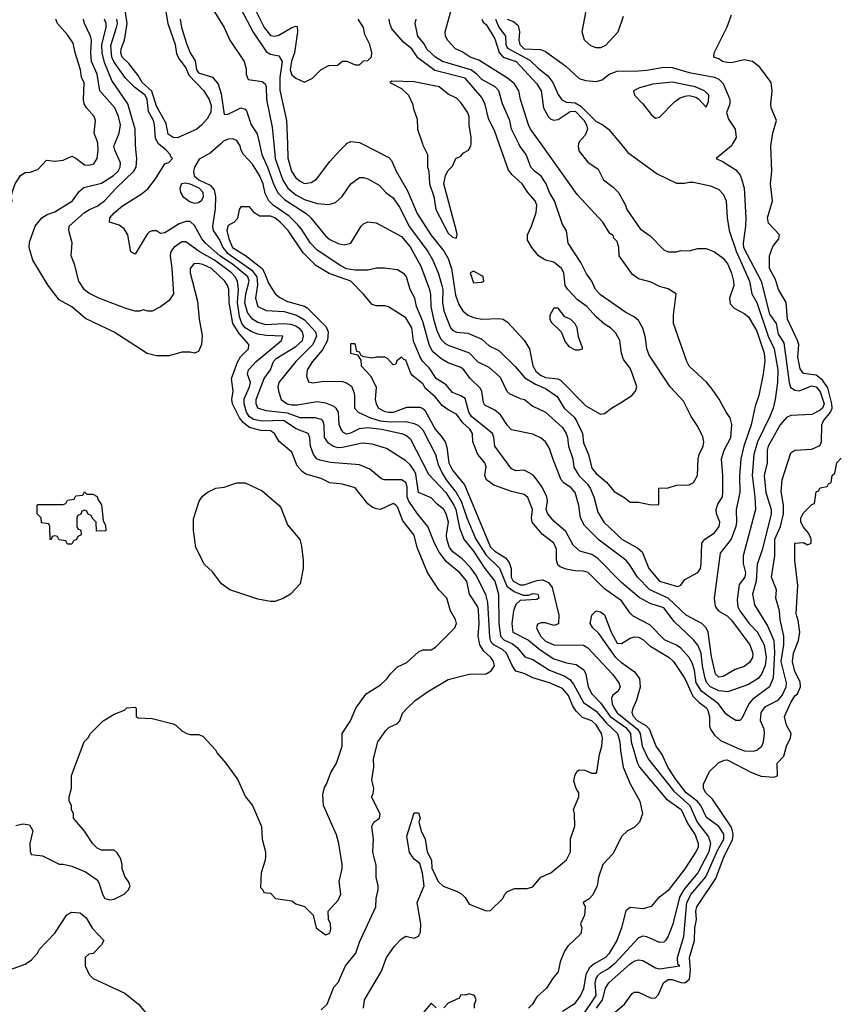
# Model space of a CAD drawing. Header units: inches. Extents: x 1793389 to 1900389, y 320802 to 470796.
# Tile 110 of 256: x 1870184 to 1874055, y 355929 to 360587. Entities that reach past the tile are written whole.
import ezdxf

# ---------------------------------------------------------------- set-up
doc = ezdxf.new("R2010")
doc.units = ezdxf.units.IN
doc.header["$MEASUREMENT"] = 0
doc.layers.add('B8375', color=7, linetype='Continuous')
doc.layers.add('B8376', color=7, linetype='Continuous')

msp = doc.modelspace()

# ---------------------------------------------------------------- linework, layer by layer
at = {"layer": 'B8375', "color": 2}
for points, elevation in [([(1870000, 359609.1), (1870002, 359610), (1870030, 359636), (1870089.3, 359670.7), (1870142, 359710), (1870148, 359730), (1870144, 359750), (1870150, 359774), (1870162, 359810), (1870188, 359850), (1870210, 359864.7), (1870233.6, 359866.4), (1870270, 359878), (1870310, 359922), (1870350, 359918), (1870390, 359922), (1870430, 359942), (1870450, 359932), (1870490, 359901), (1870510, 359898.8), (1870534, 359906), (1870549.5, 359930.5), (1870555.6, 359970), (1870552.9, 360000)], 198), ([(1870165.2, 356774.8), (1870198, 356782), (1870230, 356778), (1870246, 356750), (1870232, 356690), (1870232.7, 356652.7), (1870238, 356638), (1870291.6, 356631.6), (1870370, 356592), (1870390, 356592), (1870430, 356582), (1870495.3, 356555.3), (1870550, 356518), (1870559.8, 356499.8), (1870574.8, 356450), (1870586.8, 356430), (1870610, 356422.8), (1870630, 356426.8), (1870678, 356450), (1870698, 356470), (1870706, 356490), (1870698, 356510), (1870682, 356530), (1870669.1, 356569.1), (1870669, 356590), (1870660.2, 356620.2), (1870644.7, 356644.7), (1870630, 356658), (1870570, 356658), (1870550, 356668), (1870530, 356688), (1870490, 356748), (1870438, 356810), (1870438, 356830), (1870428, 356850), (1870428, 356870), (1870418, 356890), (1870418, 356910), (1870428.4, 356951.6), (1870428.9, 357011.1), (1870488, 357170), (1870508, 357190), (1870518, 357210), (1870578, 357270), (1870630, 357302), (1870679, 357321), (1870690, 357331.3), (1870730, 357334), (1870734, 357330), (1870734, 357290), (1870743.6, 357283.6), (1870810, 357280.7), (1870910, 357256), (1870922, 357250), (1870950, 357222), (1870974, 357210), (1870990, 357204.7), (1871030, 357204.7), (1871050, 357198), (1871110, 357132), (1871116.9, 357116.9), (1871158, 357070), (1871216, 356990), (1871251, 356910), (1871284.7, 356870), (1871326.8, 356770), (1871331, 356710), (1871346, 356650), (1871346, 356630), (1871344.7, 356610), (1871326, 356550), (1871322, 356482), (1871334, 356470), (1871338, 356458), (1871370, 356454), (1871394, 356430), (1871470, 356418), (1871490, 356404.7), (1871530.9, 356390.9), (1871571, 356351), (1871586, 356290), (1871630, 356258), (1871650, 356264.7), (1871655.5, 356284.5), (1871653.2, 356310), (1871644, 356330), (1871642, 356370), (1871690, 356422), (1871702, 356450), (1871694, 356510), (1871709, 356570), (1871709, 356590), (1871692.7, 356690), (1871681.2, 356730), (1871621.2, 356870), (1871618, 356922), (1871625.6, 356954.4), (1871635.3, 356970), (1871654.6, 357025.4), (1871682, 357070), (1871708.7, 357150), (1871709.3, 357210.7), (1871748.7, 357270), (1871774, 357330), (1871822, 357398), (1871890, 357441), (1871922, 357470), (1871935.3, 357490), (1871970, 357524.7), (1872014.2, 357545.8), (1872070, 357596), (1872090, 357606), (1872130, 357606), (1872150, 357618), (1872242, 357710), (1872249, 357730), (1872245.2, 357750), (1872221.2, 357790), (1872204, 357850), (1872165.2, 357890), (1872111.7, 357971.7), (1872062.7, 358090), (1872050, 358148.7), (1871995.6, 358215.6), (1871970, 358282), (1871962, 358290), (1871950, 358299), (1871890.6, 358269.4), (1871870, 358272.7), (1871850, 358281.2), (1871830, 358297.2), (1871770, 358372.7), (1871710, 358389.3), (1871650, 358396), (1871610, 358416), (1871537.4, 358437.4), (1871519.3, 358450), (1871496.6, 358476.6), (1871470, 358541.2), (1871411.4, 358591.4), (1871389.3, 358630), (1871370, 358641.6), (1871323.8, 358643.8), (1871270, 358657.4), (1871240.7, 358680.7), (1871223.8, 358703.8), (1871189.6, 358770), (1871187.3, 358790), (1871194, 358830), (1871185.1, 358890), (1871213.3, 358966.7), (1871228.6, 358991.4), (1871265.1, 359030), (1871267.3, 359050), (1871221.8, 359101.8), (1871191.8, 359150), (1871174.5, 359250), (1871172.4, 359310), (1871166, 359330), (1871153.3, 359350), (1871091.5, 359410), (1871050, 359429.6), (1871025.5, 359434.5), (1871007.4, 359432.6), (1870990.5, 359410), (1870990.4, 359390), (1871025.2, 359254.8), (1871033, 359170), (1871046.4, 359093.6), (1871042.8, 359050), (1871030, 359018), (1871010, 359009), (1870990, 359014), (1870950, 359014), (1870890, 358997.2), (1870830, 358997.2), (1870787.2, 359007.2), (1870630, 359109.3), (1870494.2, 359174.2), (1870430, 359228.7), (1870370, 359262), (1870319, 359330), (1870245.2, 359450), (1870229.2, 359510), (1870230, 359534), (1870257.2, 359610), (1870289, 359650), (1870314, 359666), (1870350, 359678), (1870433.2, 359730), (1870464.9, 359775.1), (1870486.6, 359793.4), (1870570, 359814.3), (1870627.8, 359850), (1870649.7, 359870), (1870659.7, 359890), (1870660.5, 359910), (1870634, 359970), (1870629.6, 359990), (1870633.7, 360000)], 194), ([(1871610, 355902), (1871638, 355930), (1871668.7, 356010), (1871690, 356032), (1871725.2, 356110), (1871772.7, 356170), (1871790, 356222), (1871868.7, 356390), (1871869, 356430), (1871879, 356470), (1871879, 356490), (1871869.2, 356530), (1871870, 356586), (1871853.2, 356650), (1871857.2, 356710), (1871848.7, 356770), (1871858, 356790), (1871886, 356810), (1871888, 356830), (1871848, 356910), (1871855.3, 356924.7), (1871859, 356950), (1871849.3, 356990), (1871859.3, 357050), (1871857.2, 357090), (1871877.2, 357170), (1871915.5, 357224.5), (1871930, 357238), (1871970, 357258), (1871982, 357270), (1871994.6, 357305.4), (1872013.6, 357326.4), (1872053.6, 357366.4), (1872112.9, 357407.1), (1872210, 357466), (1872310, 357491), (1872390, 357492), (1872412.9, 357507.1), (1872428.7, 357530), (1872424, 357550), (1872412.3, 357570), (1872379.2, 357599.2), (1872360.4, 357630), (1872352.4, 357670), (1872356.8, 357730), (1872353.5, 357793.5), (1872349.7, 357810), (1872311.2, 357870), (1872297.6, 357930), (1872264.5, 357970), (1872201.8, 358021.8), (1872168, 358067.9), (1872145.1, 358110), (1872114.5, 358190), (1872065.1, 358250), (1872024, 358310), (1872016.4, 358330), (1872016.4, 358376.4), (1872010, 358398), (1871990, 358409.6), (1871908, 358410), (1871895.1, 358415.1), (1871840.2, 358460.2), (1871790, 358480.9), (1871652.9, 358492.9), (1871603, 358503), (1871589.2, 358510), (1871572.7, 358530), (1871559.5, 358570), (1871556.2, 358610), (1871548.7, 358630), (1871491.1, 358651.1), (1871431.4, 358691.4), (1871330, 358687.7), (1871290, 358696.4), (1871268.6, 358710), (1871256.4, 358730), (1871244.8, 358770), (1871245.9, 358794.1), (1871271.2, 358850), (1871274.7, 358870), (1871260.7, 358910), (1871265.1, 358930), (1871302, 358970), (1871421.2, 359070), (1871428, 359090), (1871350, 359092.4), (1871310, 359099.1), (1871280.9, 359110), (1871249.8, 359130), (1871233.7, 359150), (1871223.1, 359183.1), (1871214, 359250), (1871217.8, 359310), (1871214, 359350), (1871203.5, 359370), (1871184.7, 359390), (1871105.1, 359450), (1871032, 359490), (1870970, 359537), (1870950, 359536.2), (1870913, 359510), (1870898, 359490), (1870895.5, 359470), (1870904, 359410), (1870910.9, 359290.9), (1870890, 359258), (1870850, 359228.7), (1870810, 359208.7), (1870790, 359208.7), (1870770, 359215.3), (1870751, 359209), (1870730, 359209), (1870690, 359219), (1870558, 359270), (1870510, 359294), (1870490, 359309.3), (1870464.2, 359350), (1870443.6, 359430), (1870427.3, 359470), (1870431.4, 359531.4), (1870416, 359590), (1870417.2, 359610), (1870490, 359674.9), (1870513.2, 359690), (1870550, 359704.4), (1870585.1, 359730), (1870639.3, 359790), (1870723.7, 359870), (1870735.1, 359890), (1870738, 359930), (1870732.5, 359972.5), (1870731.7, 360000)], 190), ([(1871809, 355910), (1871814, 355950), (1871894.8, 356085.2), (1871919, 356150), (1871956.5, 356203.5), (1871990, 356238), (1872010, 356251.3), (1872050, 356241), (1872070, 356251.3), (1872079.3, 356270), (1872081.2, 356310), (1872063.7, 356410), (1872097.2, 356490), (1872089.2, 356549.2), (1872075.3, 356595.3), (1872050, 356615.3), (1872027.6, 356647.6), (1872015.3, 356724.7), (1872050, 356834), (1872070, 356834), (1872078, 356810), (1872072, 356790), (1872082, 356750), (1872101, 356710), (1872111.3, 356650), (1872132, 356610), (1872132.7, 356572.7), (1872162, 356510), (1872187.1, 356487.1), (1872250, 356464.7), (1872274, 356450), (1872290, 356434), (1872310, 356402), (1872390, 356371.3), (1872410, 356372), (1872468, 356430), (1872478, 356450), (1872490, 356462), (1872523.1, 356476.9), (1872583.1, 356476.9), (1872610, 356484.7), (1872648, 356530), (1872695.3, 356550), (1872770, 356612), (1872788.7, 356650), (1872789.1, 356710.9), (1872808.4, 356771.6), (1872808, 356830), (1872802, 356850), (1872828.7, 356910), (1872828, 356930), (1872815.3, 356950), (1872804.7, 356984.7), (1872808.7, 357010), (1872818, 357030), (1872830, 357038), (1872856.9, 357036.9), (1872890, 357022), (1872910, 357022), (1872913.6, 357026.4), (1872925.2, 357110), (1872937, 357150), (1872939.5, 357190), (1872935.6, 357210), (1872910, 357251.6), (1872890, 357269.6), (1872846, 357286), (1872814.9, 357314.9), (1872799.2, 357339.2), (1872778.9, 357390), (1872750, 357423.6), (1872690, 357449.4), (1872610, 357474), (1872570, 357494.5), (1872530, 357505.2), (1872512.3, 357532.3), (1872486, 357590), (1872466.9, 357606.9), (1872427.3, 357627.3), (1872417.2, 357637.2), (1872409.7, 357650), (1872407.3, 357667.2), (1872396.9, 357830), (1872388.2, 357868.2), (1872340.9, 357960.9), (1872316, 357996), (1872277, 358037), (1872232, 358070), (1872216.9, 358090), (1872203.6, 358130), (1872202.4, 358150), (1872211.1, 358210), (1872200.7, 358250), (1872190, 358269.2), (1872156.3, 358296.3), (1872130, 358325.2), (1872069.7, 358349.7), (1872056.6, 358436.6), (1872050, 358455.1), (1872030, 358481.6), (1872010, 358499.6), (1871919.1, 358559.1), (1871850, 358579.5), (1871804.1, 358584.1), (1871710, 358562.6), (1871690, 358561.3), (1871667.2, 358567.2), (1871643.9, 358583.9), (1871624.7, 358610), (1871624.2, 358670), (1871617, 358690), (1871610, 358696.2), (1871583, 358703), (1871510, 358703.5), (1871450, 358725.5), (1871350, 358736.3), (1871309.6, 358750), (1871301.6, 358770), (1871302.4, 358790), (1871340.5, 358890), (1871369.6, 358930), (1871384.7, 358970), (1871396.3, 358983.7), (1871490, 359040.3), (1871521.3, 359070), (1871526.6, 359090), (1871520.5, 359110), (1871510, 359122.4), (1871490, 359137.2), (1871465.7, 359145.7), (1871430, 359148.6), (1871350, 359144), (1871310, 359154.3), (1871284.2, 359170), (1871261.5, 359201.5), (1871248.2, 359248.2), (1871252.9, 359290), (1871268.4, 359350), (1871263.1, 359370), (1871190, 359430.8), (1871129.9, 359469.9), (1871062, 359530), (1871044.4, 359550), (1871010, 359613.2), (1870990, 359632.7), (1870970, 359632.3), (1870938, 359622), (1870870, 359579), (1870850, 359575.3), (1870830, 359588.7), (1870810, 359588.7), (1870796.9, 359583.1), (1870786.8, 359573.2), (1870730, 359478), (1870709.3, 359489.3), (1870695.1, 359570), (1870678, 359598), (1870654.5, 359614.5), (1870609.2, 359630), (1870609.3, 359650), (1870630, 359674), (1870670, 359706.8), (1870758.7, 359761.3), (1870790, 359786.8), (1870825.8, 359834.2), (1870870, 359904.7), (1870888.4, 359911.6), (1870906, 359930), (1870898, 359938), (1870895.3, 359950), (1870877.2, 359970), (1870840.8, 360000)], 186), ([(1871134.4, 360000), (1871083.9, 359956.1), (1871032.7, 359927.3), (1871009.7, 359890), (1871005.4, 359870), (1871009.1, 359849.1), (1871031.6, 359830), (1871084, 359804), (1871103.1, 359783.1), (1871109.7, 359750), (1871108.3, 359691.7), (1871095.1, 359610), (1871099.3, 359590), (1871130, 359542.7), (1871144.4, 359510), (1871165, 359485), (1871282, 359402), (1871306, 359370), (1871307.9, 359332.1), (1871299.7, 359270), (1871309.6, 359230), (1871350, 359211.6), (1871433.7, 359206.3), (1871492.7, 359190), (1871530, 359168), (1871583, 359110), (1871586.6, 359090), (1871569.7, 359050), (1871489.5, 358970), (1871409.6, 358870), (1871405.1, 358850), (1871407, 358830), (1871420.7, 358790), (1871449.2, 358770), (1871470, 358765.1), (1871495.3, 358764.7), (1871590, 358781.6), (1871630, 358774.5), (1871670, 358758), (1871679.3, 358750), (1871689.5, 358730), (1871693.4, 358673.4), (1871702, 358650), (1871710, 358637.2), (1871728.1, 358628.1), (1871750, 358631.8), (1871790, 358652.8), (1871830, 358657.2), (1871895.3, 358650), (1871989.6, 358629.6), (1872010, 358620.9), (1872030, 358605.2), (1872117.3, 358437.2), (1872198.3, 358350), (1872237.6, 358290), (1872245.6, 358270), (1872263, 358183), (1872283.6, 358130), (1872330, 358073.3), (1872383.5, 357990), (1872431.1, 357930), (1872448.4, 357870), (1872449.8, 357730), (1872457.7, 357670), (1872472.5, 357652.5), (1872513.5, 357633.5), (1872536.8, 357616.8), (1872573.1, 357573.1), (1872610, 357560.5), (1872689.8, 357509.8), (1872761.8, 357481.8), (1872785.8, 357465.8), (1872803.5, 357443.5), (1872850, 357356.2), (1872910, 357315.8), (1872958.8, 357258.8), (1873011.3, 357210), (1873022.4, 357170), (1873024.5, 357130), (1873038.4, 357050), (1873071.5, 356971.5), (1873116, 356890), (1873128.7, 356830), (1873115.3, 356790), (1873090, 356764.7), (1873058, 356750), (1873030, 356722), (1872990, 356642), (1872942, 356590), (1872921.2, 356530), (1872914, 356490), (1872893.6, 356446.4), (1872874.6, 356425.4), (1872848, 356410), (1872858, 356390), (1872854, 356350), (1872835.3, 356310), (1872842, 356290), (1872838, 356262), (1872776.4, 356203.6), (1872760.2, 356179.8), (1872739, 356130), (1872730, 356082), (1872706.3, 356053.7), (1872675.5, 356004.5), (1872630, 355964.7), (1872609, 355930), (1872590, 355911)], 182), ([(1873026.3, 360000), (1873059.6, 359959.6), (1873198.4, 359858.4), (1873290, 359814), (1873330, 359813.2), (1873350, 359819.3), (1873370, 359819.3), (1873450, 359801.2), (1873490, 359784), (1873510, 359762), (1873525.2, 359730), (1873529.3, 359650), (1873539.5, 359590), (1873571.5, 359491.5), (1873635.4, 359350), (1873646, 359290), (1873670, 359249.3), (1873724.1, 359090), (1873752, 359030), (1873769.7, 358930), (1873766.9, 358870), (1873756.3, 358790), (1873746.3, 358750), (1873731.3, 358710), (1873672.4, 358590), (1873655.4, 358530), (1873648.4, 358430), (1873660.5, 358330), (1873662.7, 358270), (1873605.2, 358050), (1873605.2, 358014.8), (1873615.6, 357970), (1873613.6, 357950), (1873585.8, 357914.2), (1873576.9, 357843.1), (1873580.5, 357810), (1873589.7, 357790), (1873633.6, 357730), (1873670.8, 357690.8), (1873704, 357630), (1873713.1, 357570), (1873708.5, 357531.5), (1873691.5, 357490), (1873676.2, 357470), (1873630, 357442.4), (1873532.9, 357407.1), (1873490, 357411.5), (1873450, 357430.3), (1873432.9, 357450), (1873424.7, 357470), (1873412.3, 357530), (1873407, 357590), (1873390, 357627.7), (1873370, 357653.4), (1873279.3, 357739.3), (1873230, 357804.9), (1873165.3, 357825.3), (1873113.4, 357853.4), (1873030, 357924), (1872918.3, 358038.3), (1872890, 358056.4), (1872833, 358073), (1872800.5, 358100.5), (1872766.2, 358166.2), (1872710, 358214.8), (1872681.6, 358250), (1872673, 358270), (1872679.1, 358310), (1872676.3, 358330), (1872655.1, 358375.1), (1872621.7, 358421.7), (1872610, 358434), (1872570, 358456), (1872530, 358452), (1872510, 358462), (1872430.6, 358570), (1872426.4, 358610), (1872419.1, 358630), (1872320.3, 358710), (1872307.9, 358730), (1872290, 358794.8), (1872270, 358807.7), (1872230, 358822.8), (1872199.9, 358859.9), (1872153, 358890), (1872119.7, 358939.7), (1872090, 358970.6), (1872077.6, 358990), (1872045.9, 359065.9), (1872038, 359130), (1872010, 359177.1), (1871928.6, 359228.6), (1871910, 359234), (1871870, 359233.4), (1871850, 359239.5), (1871810, 359288.5), (1871750.2, 359350.2), (1871646.5, 359386.5), (1871584.5, 359424.5), (1871524.9, 359485), (1871453.7, 359590), (1871415.8, 359630), (1871390, 359650.3), (1871370, 359657), (1871318, 359658), (1871293.7, 359673.7), (1871270, 359702), (1871230, 359702), (1871222, 359690), (1871213.6, 359646.4), (1871198, 359630), (1871170, 359614), (1871163.5, 359590), (1871172.8, 359550), (1871189.8, 359510), (1871252.1, 359472.1), (1871329.7, 359410), (1871341.7, 359390), (1871360.1, 359340.1), (1871392, 359290), (1871413.4, 359273.4), (1871450, 359254.7), (1871530, 359231.2), (1871543.3, 359223.3), (1871633.6, 359133.6), (1871643.1, 359110), (1871638.9, 359070), (1871615.5, 359024.5), (1871568, 358970), (1871543, 358930), (1871540.5, 358900.5), (1871550, 358874), (1871570, 358869.5), (1871623.1, 358876.9), (1871710, 358875.6), (1871730, 358869.5), (1871752.9, 358852.9), (1871762.9, 358830), (1871767.3, 358810), (1871767, 358750), (1871784, 358730), (1871842.9, 358702.9), (1871889.1, 358689.1), (1871935.6, 358684.4), (1872010, 358685.7), (1872050, 358677.4), (1872070, 358667.6), (1872090, 358647), (1872149.7, 358530), (1872162.8, 358482.8), (1872181.7, 358441.7), (1872199.8, 358410), (1872247.6, 358350), (1872270.9, 358310), (1872297.7, 358230), (1872341.5, 358130), (1872390, 358054.3), (1872452.4, 357992.4), (1872487.6, 357907.6), (1872521.4, 357881.4), (1872565.2, 357865.2), (1872590, 357864), (1872611.6, 357871.6), (1872634, 357870), (1872639, 357850), (1872630, 357844), (1872550, 357838.8), (1872530, 357821), (1872518.4, 357790), (1872511.8, 357730), (1872516, 357690), (1872590, 357651.8), (1872645.5, 357605.5), (1872710, 357563), (1872770, 357543.6), (1872815.9, 357535.9), (1872851.3, 357511.3), (1872860.9, 357490), (1872871.6, 357430), (1872890, 357397), (1872930, 357354.7), (1872975.6, 357290), (1873050, 357237.6), (1873072.4, 357210), (1873075.3, 357170), (1873104.7, 357070), (1873115.1, 357050), (1873241.3, 356901.3), (1873311.2, 356850), (1873343.1, 356783.1), (1873377.4, 356730), (1873393, 356690), (1873391.6, 356670), (1873382, 356650), (1873329.2, 356570), (1873250, 356466.8), (1873202, 356430), (1873170, 356392), (1873130, 356381), (1873070, 356386), (1873050, 356371.3), (1873029.5, 356290), (1873007.3, 356230), (1872970, 356167.7), (1872954.5, 356150), (1872900.6, 356119.4), (1872878.5, 356101.5), (1872860.5, 356070), (1872850, 356002), (1872836, 355970), (1872805.2, 355930), (1872750, 355894.8)], 178), ([(1872827.1, 360000), (1872824.5, 359990), (1872827.6, 359967.6), (1872870, 359914), (1872919.5, 359879.5), (1872944, 359830), (1872990, 359795.3), (1873015.3, 359770), (1873049.2, 359709.2), (1873055.3, 359690), (1873118, 359598), (1873164.7, 359564.7), (1873230, 359498), (1873250, 359488.7), (1873290, 359488.7), (1873310, 359495.3), (1873350, 359494), (1873390, 359504), (1873430, 359505.2), (1873470, 359489.2), (1873510, 359459.3), (1873531.8, 359430), (1873550, 359388.7), (1873559.5, 359350), (1873560.9, 359330), (1873541.2, 359270), (1873543.2, 359243.2), (1873562.7, 359222.7), (1873610, 359197.2), (1873630, 359181.2), (1873670, 359114), (1873705.1, 359010), (1873707.2, 358972.8), (1873699.5, 358910), (1873679.3, 358810), (1873661.6, 358758.4), (1873642.4, 358670), (1873608.2, 358570), (1873594.7, 358510), (1873587.7, 358427.7), (1873589.6, 358350), (1873571.6, 358270), (1873573.3, 358210), (1873569.7, 358190), (1873547.6, 358130), (1873496.9, 358063.1), (1873467.3, 357850), (1873472.3, 357812.3), (1873480.1, 357800.1), (1873490, 357789), (1873530, 357766), (1873550, 357746), (1873637, 357630), (1873651.5, 357588.5), (1873649.4, 357570), (1873634.5, 357545.5), (1873610, 357527.7), (1873567, 357513), (1873510, 357479.1), (1873490, 357477.3), (1873474.8, 357490), (1873454.9, 357574.9), (1873439.1, 357690), (1873430.5, 357710.5), (1873410.4, 357730.4), (1873336.3, 357770), (1873250.2, 357850.2), (1873164.4, 357890), (1873104.9, 357950), (1873068.2, 358010), (1873050.5, 358030), (1872924.9, 358124.9), (1872854.6, 358194.6), (1872835.5, 358230), (1872828.1, 358288.1), (1872810.5, 358350), (1872792.4, 358372.4), (1872756.7, 358396.7), (1872744.9, 358410), (1872705.8, 358505.8), (1872690, 358558), (1872670.8, 358590), (1872650, 358606.8), (1872610, 358626.8), (1872510, 358646.8), (1872490, 358666.8), (1872457.7, 358717.7), (1872430, 358740.5), (1872383.9, 358763.9), (1872376.4, 358776.4), (1872368.7, 358828.7), (1872362.3, 358842.3), (1872314, 358890), (1872284.9, 358930), (1872270, 358941.6), (1872210, 358964.4), (1872180.8, 358980.8), (1872136.7, 359016.7), (1872120.3, 359050), (1872090, 359158.8), (1872059.5, 359230), (1872052.7, 359270), (1872030.6, 359310), (1872013.4, 359370), (1872003.4, 359383.4), (1871970, 359404), (1871908.9, 359411.1), (1871871.1, 359411.1), (1871830, 359402.8), (1871770, 359402.4), (1871730, 359408.9), (1871702.2, 359422.2), (1871590, 359497.6), (1871559.5, 359530), (1871516.9, 359596.9), (1871498.2, 359618.2), (1871458, 359658), (1871383, 359710), (1871362.4, 359730), (1871344.5, 359764.5), (1871335.2, 359810), (1871318, 359850), (1871284.2, 359904.2), (1871241.6, 359950), (1871230.4, 359970), (1871226.4, 359990), (1871220.2, 360000)], 182), ([(1871317.4, 360000), (1871328.8, 359950), (1871356.1, 359890), (1871386, 359806), (1871406.7, 359766.7), (1871436.4, 359736.4), (1871539.3, 359670), (1871560.4, 359650), (1871630, 359564), (1871650, 359547.7), (1871690, 359527.7), (1871718, 359522), (1871749.3, 359530.7), (1871798, 359610), (1871810, 359622), (1871830, 359631), (1871870, 359626), (1871990, 359562), (1872030, 359513.4), (1872081.2, 359421.2), (1872121.3, 359310), (1872127.1, 359287.1), (1872128.7, 359230), (1872140.9, 359170), (1872156.3, 359116.3), (1872176, 359076), (1872195.6, 359055.6), (1872210, 359048), (1872310, 359010.5), (1872350, 358968.2), (1872402.8, 358942.8), (1872455.6, 358895.6), (1872486.8, 358830), (1872498.5, 358818.5), (1872550, 358794.8), (1872571.3, 358790), (1872610, 358758.8), (1872670, 358730.6), (1872750, 358657.3), (1872768, 358630), (1872774.9, 358610), (1872778.4, 358570), (1872799.5, 358510), (1872804.4, 358470), (1872828, 358430), (1872869.1, 358389.1), (1872882, 358370), (1872898.7, 358330), (1872917.3, 358257.3), (1872945.5, 358210), (1873030.8, 358130), (1873106.9, 358086.9), (1873127.3, 358070), (1873159.3, 357990), (1873210, 357930.7), (1873294, 357906), (1873310, 357912), (1873330, 357938), (1873390, 357971), (1873402.7, 357990), (1873407.2, 358012.8), (1873409.5, 358110.5), (1873424, 358130), (1873470, 358158.8), (1873492, 358190), (1873494.5, 358210), (1873478.4, 358250), (1873477.6, 358270), (1873485.1, 358294.9), (1873506.6, 358330), (1873509.5, 358350), (1873509.6, 358430), (1873502, 358510), (1873514.5, 358550), (1873546.6, 358610), (1873552.1, 358672.1), (1873543.2, 358703.2), (1873524, 358730), (1873492, 358792), (1873458.9, 358838.9), (1873434, 358870), (1873350, 358948.7), (1873339, 358970), (1873275.1, 359150), (1873275.1, 359190), (1873288, 359290), (1873250, 359314), (1873210, 359325.2), (1873170, 359346), (1873110, 359362), (1873082, 359382), (1873019, 359470), (1873017.2, 359510), (1873010, 359538), (1872994, 359554), (1872990, 359566), (1872975.3, 359575.3), (1872942, 359630), (1872820.1, 359760.1), (1872649.3, 360000)], 186), ([(1871385.4, 360000), (1871391.7, 359930), (1871427.5, 359827.5), (1871452.4, 359790), (1871490, 359758.7), (1871530, 359736.5), (1871590, 359718.4), (1871646.3, 359713.7), (1871677.5, 359722.5), (1871709, 359750), (1871749, 359810), (1871790, 359841), (1871810, 359840.7), (1871830, 359834), (1871884, 359804), (1871916, 359770), (1871950, 359744), (1871980.2, 359700.3), (1872027.5, 359607.5), (1872113.7, 359490), (1872137, 359450), (1872164.2, 359384.2), (1872180.3, 359330), (1872184.9, 359310), (1872184, 359250), (1872188.9, 359210), (1872221.6, 359130), (1872230, 359119.1), (1872248.9, 359108.9), (1872303.4, 359103.4), (1872370, 359076.3), (1872403.8, 359043.8), (1872450, 359022), (1872527.1, 358947.1), (1872573.1, 358893.1), (1872622.9, 358862.9), (1872670, 358842.4), (1872724.8, 358804.8), (1872758, 358750), (1872806, 358706), (1872817.1, 358690), (1872845.3, 358630), (1872850, 358584.7), (1872873.4, 358530), (1872890, 358466), (1872910, 358440.7), (1872958.5, 358398.5), (1872994.4, 358354.4), (1873045.4, 358325.4), (1873070, 358304.7), (1873110, 358304.7), (1873170, 358292), (1873206, 358294), (1873206, 358370), (1873250, 358372), (1873290, 358384.7), (1873350, 358386), (1873370, 358398), (1873389, 358430), (1873392.7, 358510), (1873397.2, 358530), (1873416, 358570), (1873419.3, 358590), (1873413.8, 358613.8), (1873390, 358662), (1873359.3, 358710), (1873322.5, 358782.5), (1873259.3, 358850), (1873160.1, 359000.1), (1873149.5, 359029.5), (1873142.5, 359082.5), (1873130, 359128), (1873110, 359164), (1873090, 359181.2), (1873050, 359201.2), (1872930, 359285.2), (1872906, 359310), (1872889.4, 359349.4), (1872864.1, 359384.1), (1872838, 359438), (1872777.2, 359530), (1872769.1, 359589.1), (1872750, 359618), (1872712.3, 359730), (1872689.5, 359770), (1872674, 359810), (1872650, 359846.6), (1872619, 359870), (1872601.2, 359890), (1872578.4, 359950), (1872549.7, 359989.7), (1872544.6, 360000)], 190), ([(1871449.5, 360000), (1871451.9, 359931.9), (1871468.7, 359870), (1871490, 359839.1), (1871510, 359823), (1871530, 359813), (1871562.9, 359817.1), (1871587.3, 359832.7), (1871650, 359916), (1871699, 359970), (1871729, 360000)], 194), ([(1873554.8, 360000), (1873549.4, 359990.6), (1873478, 359930), (1873510, 359915.3), (1873570, 359877.2), (1873591.6, 359851.6), (1873599.5, 359830), (1873609.6, 359789.6), (1873617.6, 359650), (1873616.9, 359610), (1873605.3, 359530), (1873606.8, 359510), (1873689.8, 359350), (1873730, 359194), (1873760.5, 359150), (1873770, 359099), (1873798, 359058), (1873822, 358870), (1873828.2, 358848.2), (1873850, 358834), (1873870, 358831.6), (1873930, 358854.3), (1873950, 358849.6), (1873970, 358827), (1873988.2, 358770), (1873979.7, 358750), (1873970, 358740.3), (1873930, 358719.3), (1873830, 358714), (1873810, 358704.9), (1873779.6, 358670), (1873723, 358570), (1873718, 358550), (1873718.7, 358490), (1873704.7, 358430), (1873712.6, 358350), (1873736.9, 358270), (1873737.4, 358250), (1873696.6, 358083.4), (1873671.5, 358010), (1873666, 357930), (1873649.7, 357870), (1873659.1, 357819.1), (1873720.1, 357720.1), (1873749.8, 357650), (1873753.4, 357593.4), (1873747.2, 357472.8), (1873729.7, 357430.3), (1873649.8, 357370.2), (1873631.8, 357350), (1873599.5, 357280.5), (1873590, 357271), (1873570, 357270.8), (1873546, 357286), (1873523.8, 357303.8), (1873488.2, 357350), (1873408.8, 357410), (1873383.2, 357450), (1873374.4, 357510), (1873364.2, 357544.2), (1873349.1, 357569.1), (1873310, 357613), (1873290, 357628), (1873232.8, 357652.8), (1873163.7, 357723.7), (1873084.9, 357764.9), (1873070, 357779.1), (1873030, 357838.4), (1872950, 357894.9), (1872871.5, 357971.5), (1872850, 357978), (1872810, 357979.6), (1872767.8, 357987.8), (1872739, 357999), (1872728.7, 358008.7), (1872722.4, 358030), (1872722, 358082), (1872710.4, 358110), (1872653.9, 358153.9), (1872607.3, 358210), (1872603.8, 358230), (1872608.4, 358270), (1872586.2, 358326.2), (1872570, 358340.7), (1872510, 358354.4), (1872425.3, 358385.3), (1872390.8, 358410), (1872384, 358430), (1872390, 358472), (1872382.8, 358490), (1872350.6, 358530), (1872326, 358590), (1872324.9, 358630), (1872313, 358650), (1872279.9, 358679.9), (1872250, 358721), (1872210, 358740.7), (1872182.3, 358762.3), (1872150, 358801), (1872102.5, 358842.5), (1872090, 358864.7), (1872042.8, 358902.8), (1872034, 358914), (1872010, 358976), (1871999.6, 358979.6), (1871988.9, 358991.1), (1871967.3, 358972.7), (1871962, 358958), (1871950, 358954), (1871923.6, 358983.6), (1871911.1, 358991.1), (1871870.9, 358990.9), (1871850, 358986), (1871811.6, 358991.6), (1871798, 358998), (1871790, 359014), (1871778, 359018), (1871770, 359054), (1871750, 359054), (1871748, 359050), (1871748, 359010), (1871782, 359002), (1871796.4, 358976.4), (1871799, 358950), (1871842.7, 358902.7), (1871863.1, 358863.1), (1871868.9, 358848.9), (1871865.2, 358790), (1871869.2, 358770), (1871881.2, 358750), (1871910, 358733.2), (1871930, 358729.7), (1871951.3, 358730), (1872014.6, 358754.6), (1872074, 358754), (1872089.4, 358749.4), (1872100.2, 358740.2), (1872148, 358650), (1872177.5, 358617.5), (1872195.1, 358590), (1872204.2, 358564.2), (1872213.6, 358490), (1872230, 358456), (1872286.9, 358386.9), (1872410, 358092), (1872430, 358073.3), (1872481.3, 358041.3), (1872498.6, 358018.6), (1872507.3, 357990), (1872508.7, 357950), (1872517.4, 357930), (1872550, 357914), (1872570, 357912.9), (1872630, 357934), (1872657.3, 357937.2), (1872684.9, 357924.9), (1872701.5, 357901.5), (1872733.3, 357770), (1872731.9, 357728.1), (1872710, 357720.7), (1872670, 357733), (1872650, 357733.4), (1872632.9, 357727.1), (1872627, 357710), (1872646.3, 357670), (1872670, 357646.6), (1872710, 357629.7), (1872850, 357627.3), (1872870, 357615.1), (1872986.6, 357490), (1873017.2, 357450), (1873024, 357430), (1873014, 357410), (1872989.3, 357390.7), (1872982.9, 357377.1), (1872986.3, 357350), (1872994.7, 357330), (1873010, 357307.1), (1873105.6, 357230), (1873117.8, 357210), (1873127.4, 357150), (1873155.8, 357090), (1873276.5, 356936.5), (1873352.3, 356870), (1873387.6, 356790), (1873440.6, 356720.6), (1873451.2, 356690), (1873443.1, 356650), (1873390.9, 356550), (1873326.2, 356473.8), (1873303.7, 356436.3), (1873272.3, 356307.7), (1873250, 356251), (1873237.2, 356230), (1873230, 356222.8), (1873210, 356221), (1873150, 356247.7), (1873130, 356250.6), (1873110, 356242.8), (1872998.1, 356121.8), (1872970, 356098.3), (1872930, 356076.5), (1872916.8, 356063.2), (1872908.5, 356050), (1872904.2, 356030), (1872908.8, 355970), (1872841.1, 355870)], 174), ([(1871803.2, 360000), (1871930, 359934.8), (1871941.6, 359921.6), (1871964.9, 359870), (1872017.5, 359777.5), (1872063.8, 359670), (1872128.4, 359570), (1872190.4, 359490), (1872210, 359457.3), (1872225.7, 359410), (1872244.2, 359284.2), (1872260.5, 359240.5), (1872278.8, 359210), (1872302.8, 359190), (1872330, 359178), (1872370, 359170.6), (1872450, 359174), (1872470.5, 359170.5), (1872490, 359156), (1872570, 359071.3), (1872594.8, 359030), (1872610.2, 358950), (1872624.6, 358924.6), (1872646.2, 358906.2), (1872670, 358894.2), (1872728.5, 358888.5), (1872741.3, 358881.3), (1872860.5, 358760.5), (1872930, 358721), (1872950, 358724.7), (1872982, 358750), (1873025.6, 358774.4), (1873078, 358810), (1873095.3, 358830), (1873102, 358850), (1873082, 358910), (1873070, 358938), (1873039.3, 358979.3), (1873029.3, 359010), (1873022, 359070), (1873003.6, 359103.6), (1872977.2, 359130), (1872950, 359146.6), (1872910, 359180.9), (1872866, 359230), (1872821.7, 359261.7), (1872776, 359310), (1872763.7, 359330), (1872757, 359390), (1872746, 359410), (1872710, 359439.3), (1872670, 359449.3), (1872637.2, 359470), (1872605.2, 359510), (1872584.7, 359544.7), (1872585.2, 359570), (1872604, 359610), (1872625.6, 359674.4), (1872629.4, 359710), (1872622, 359730), (1872586.6, 359770), (1872559.5, 359810), (1872513, 359853), (1872495.9, 359875.9), (1872451.2, 360000)], 194), ([(1872088, 360000), (1872090, 359994), (1872112, 359950), (1872112, 359890), (1872118, 359870), (1872121, 359810), (1872142.8, 359750), (1872151, 359690), (1872210, 359578), (1872230, 359558), (1872250, 359554), (1872253.2, 359570), (1872250, 359586), (1872189, 359811), (1872198, 359850), (1872210, 359874), (1872230, 359894), (1872246, 359930), (1872270, 359942), (1872283.1, 359956.9), (1872306, 359970), (1872318, 359990), (1872318.2, 360000)], 198), ([(1872911.5, 355910), (1872940.4, 355950), (1872954.3, 356005.7), (1872969.5, 356030), (1873070, 356119.5), (1873090, 356132.7), (1873110, 356139.1), (1873130, 356136.3), (1873190, 356100.7), (1873210, 356096.3), (1873306, 356110), (1873296.4, 356116.4), (1873295.1, 356150), (1873324, 356250), (1873339.2, 356410), (1873358.9, 356450), (1873428.3, 356531.7), (1873484.2, 356655.8), (1873513.8, 356710), (1873513.1, 356733.1), (1873490, 356769.6), (1873432.3, 356812.3), (1873404.4, 356870), (1873386.9, 356890), (1873335.4, 356930), (1873288.3, 356990), (1873249.6, 357050), (1873222, 357110), (1873193.6, 357150), (1873161.6, 357230), (1873146.7, 357246.7), (1873105.1, 357270), (1873086.6, 357290), (1873080.7, 357310), (1873084.5, 357330), (1873102.9, 357370), (1873119.6, 357430), (1873116.2, 357470), (1873096.6, 357496.6), (1873030, 357544.5), (1873003.7, 357570), (1872922.9, 357682.9), (1872894, 357710), (1872881.2, 357730), (1872889.3, 357770), (1872910, 357791), (1872930, 357786), (1872950, 357771.3), (1872981, 357690), (1873010, 357638), (1873030, 357636), (1873070, 357660.7), (1873090, 357667.7), (1873110, 357665.5), (1873130, 357654.9), (1873164.3, 357624.3), (1873254.9, 357570), (1873274.9, 357550), (1873330, 357470.7), (1873366.7, 357386.7), (1873396.4, 357356.4), (1873431, 357331), (1873438.6, 357318.6), (1873445.5, 357290), (1873445.2, 357245.2), (1873450.3, 357230), (1873470, 357201.6), (1873497.2, 357177.2), (1873590, 357135.8), (1873611.8, 357128.2), (1873654, 357126), (1873670, 357130.8), (1873693.2, 357150), (1873701.2, 357170), (1873706.6, 357210), (1873703.7, 357230), (1873687.6, 357270), (1873689.6, 357310), (1873710, 357337.1), (1873770, 357368), (1873789.7, 357390.3), (1873807.8, 357430), (1873809.7, 357450), (1873784.6, 357550), (1873796.8, 357630), (1873796.9, 357670), (1873779.5, 357750), (1873777, 357790), (1873759.3, 357850), (1873762.7, 357890), (1873739.3, 357950), (1873755.1, 358050), (1873754.5, 358130), (1873782.3, 358190), (1873795.4, 358250), (1873796.3, 358290), (1873784.8, 358355.2), (1873789.4, 358410), (1873830, 358538), (1873849.5, 358550.5), (1873930, 358555.8), (1873967.7, 358572.3), (1873975.6, 358590), (1873976.9, 358670), (1873984.7, 358690), (1874018.5, 358730), (1874025.3, 358750), (1874024, 358770), (1874005.7, 358845.7), (1873981, 358881), (1873950, 358905.7), (1873890, 358912.7), (1873874.7, 358934.7), (1873864.2, 358990), (1873868, 359050), (1873862.6, 359070), (1873814, 359170), (1873808.2, 359250), (1873771.5, 359310), (1873758, 359358), (1873729.7, 359410), (1873729.8, 359470.2), (1873746, 359514), (1873773.6, 359550), (1873776.2, 359570), (1873724.4, 359624.4), (1873720.7, 359650), (1873743.7, 359730), (1873735.1, 359810), (1873741.2, 359870), (1873736, 359990), (1873737.7, 360000)], 170), ([(1872982.5, 355877.5), (1873043.7, 355930), (1873080.1, 355979.9), (1873090, 355986.8), (1873110, 355985.5), (1873170, 355958), (1873190, 355958.7), (1873205.3, 355974.7), (1873229.1, 356030.9), (1873250, 356046.3), (1873270, 356046.5), (1873310, 356031.4), (1873329.7, 356030.3), (1873351.8, 356048.2), (1873356.5, 356090), (1873351, 356150), (1873375.4, 356230), (1873377.3, 356290), (1873384, 356330), (1873381.7, 356370), (1873386.6, 356390), (1873476.3, 356523.7), (1873515.4, 356630), (1873553.9, 356706.1), (1873557.3, 356730), (1873555.4, 356750), (1873547.9, 356767.9), (1873459.5, 356899.5), (1873428.7, 356930), (1873418, 356950), (1873418, 356970), (1873446, 357030), (1873490, 357072), (1873516.4, 357083.6), (1873530, 357084.7), (1873644.9, 357024.9), (1873690, 357007.7), (1873750, 357002.8), (1873768, 357010), (1873766, 357070), (1873796.9, 357103.1), (1873809.8, 357150.2), (1873829.5, 357190), (1873832.7, 357210), (1873809.4, 357250), (1873800.9, 357290), (1873830, 357357.3), (1873850, 357387.7), (1873862, 357398), (1873877, 357430), (1873874, 357454), (1873850, 357504), (1873838.4, 357550), (1873843.6, 357590), (1873866.6, 357650), (1873872.7, 357690), (1873864.8, 357744.8), (1873855.5, 357775.5), (1873863.7, 357910), (1873849.3, 358030.7), (1873848.7, 358111.3), (1873890, 358114), (1873910, 358102), (1873926, 358110), (1873926, 358130), (1873916.4, 358156.4), (1873890, 358186), (1873878, 358210), (1873878, 358230), (1873890, 358254), (1873930, 358294), (1873942, 358298), (1873950, 358354), (1873962, 358358), (1873970, 358372), (1874002, 358378), (1874008, 358392), (1874022, 358398), (1874026, 358430), (1874038, 358442), (1874048, 358490), (1874068, 358512)], 166), ([(1870100.2, 356079.8), (1870210, 356118), (1870240.2, 356139.8), (1870268, 356170), (1870278, 356190), (1870350, 356264.7), (1870407.3, 356352.7), (1870430, 356364), (1870470, 356360.7), (1870497.5, 356337.5), (1870527.3, 356287.3), (1870582, 356230), (1870571.3, 356210), (1870531.1, 356168.9), (1870510, 356166), (1870494, 356150), (1870494, 356110), (1870512, 356070), (1870532, 356050), (1870681.4, 355981.4), (1870746, 355930), (1870796, 355870)], 190), ([(1872334, 355910), (1872334, 355930), (1872342, 355950), (1872334, 355970), (1872310, 355978), (1872290, 355972), (1872270, 355974), (1872262, 355958), (1872210, 355934), (1872190, 355912)], 182), ([(1872152.7, 355912.7), (1872130, 355934), (1872094, 355890)], 182)]:
    msp.add_lwpolyline(points, dxfattribs=dict(at, elevation=elevation))
for points, elevation in [([(1870966.2, 359813.8), (1870948.7, 359811.3), (1870940.4, 359790), (1870943.7, 359770), (1870955.5, 359750), (1870990, 359724.9), (1871010, 359719.1), (1871030, 359722), (1871045.8, 359734.2), (1871053, 359750), (1871051.2, 359770), (1871033.3, 359790), (1870990, 359809.7)], 186), ([(1872330, 359398), (1872314, 359390), (1872330, 359342), (1872370, 359344.7), (1872378, 359350), (1872375.3, 359370), (1872370, 359375.3)], 198), ([(1872730, 359222), (1872710, 359222), (1872691.3, 359190), (1872691.3, 359170), (1872696.9, 359156.9), (1872744.7, 359110), (1872763.5, 359063.5), (1872780.5, 359040.5), (1872810, 359026), (1872830, 359024.7), (1872846, 359030), (1872846, 359034), (1872826.6, 359086.6), (1872819.3, 359130), (1872810, 359148.7), (1872790, 359169), (1872761.5, 359181.5)], 198), ([(1871370, 357834), (1871310, 357845.2), (1871178, 357890), (1871138.6, 357918.6), (1871094.8, 357974.8), (1871057.2, 358010), (1871017.2, 358090), (1871005.2, 358170), (1871005.6, 358225.6), (1871033.2, 358310), (1871047.5, 358332.5), (1871070, 358350.8), (1871111.3, 358371.3), (1871150, 358376), (1871210, 358396), (1871250, 358396), (1871330, 358358.8), (1871410, 358291), (1871418.8, 358278.8), (1871450, 358198), (1871507.9, 358127.9), (1871517.1, 358097.1), (1871524.9, 358030), (1871524.9, 357990), (1871510, 357918), (1871464.7, 357870), (1871430, 357848.7), (1871390, 357834)], 194), ([(1870502, 358342), (1870530, 358342), (1870550, 358331.3), (1870554.8, 358314.8), (1870570, 358292), (1870578, 358218), (1870590, 358194), (1870591.6, 358168.4), (1870547.3, 358167.3), (1870546, 358210), (1870527.3, 358227.3), (1870522, 358242), (1870507.3, 358247.3), (1870502, 358262), (1870490, 358266), (1870478, 358262), (1870472.7, 358247.3), (1870458, 358242), (1870454, 358230), (1870454, 358190), (1870458, 358178), (1870472.7, 358172.7), (1870474, 358150), (1870458, 358142), (1870452.7, 358127.3), (1870438, 358122), (1870430, 358106), (1870410, 358106), (1870402, 358122), (1870370, 358126), (1870362, 358142), (1870350, 358146), (1870338, 358142), (1870332.7, 358127.3), (1870327.3, 358127.3), (1870326, 358190), (1870322, 358202), (1870287.3, 358207.3), (1870286, 358230), (1870266, 358250), (1870266, 358290), (1870270, 358294), (1870390, 358294), (1870402, 358298), (1870410, 358314), (1870442, 358318), (1870450, 358334), (1870482, 358338), (1870490, 358354)], 194)]:
    msp.add_lwpolyline(points, close=True, dxfattribs=dict(at, elevation=elevation))
at = {"layer": 'B8376', "color": 2}
for points, elevation in [([(1870860.7, 360710), (1870883.8, 360570), (1870918.7, 360470), (1870925.8, 360425.8), (1870938.9, 360398.9), (1870970, 360359.1), (1870984.2, 360324.2), (1871054.9, 360250), (1871079.5, 360210), (1871090, 360182), (1871088.4, 360150), (1871070, 360118), (1871045.5, 360090), (1871020.7, 360070), (1870930, 360027.6), (1870909, 360030), (1870886, 360046), (1870875.8, 360095.8), (1870830, 360178), (1870809, 360249), (1870763, 360290), (1870744, 360324), (1870699.3, 360379.3), (1870667.8, 360410), (1870661.6, 360430), (1870664.2, 360450), (1870679.7, 360490), (1870691.5, 360570), (1870683.5, 360623.5)], 182), ([(1871096.8, 360636.8), (1871150.8, 360550), (1871178, 360490), (1871246, 360390), (1871254.4, 360354.4), (1871254.8, 360330), (1871264.5, 360304.5), (1871330, 360294.9), (1871344.1, 360284.1), (1871350, 360271.3), (1871350.3, 360210.4), (1871378.3, 360078.3), (1871385.4, 360000)], 190), ([(1871230, 360639.1), (1871287.9, 360527.9), (1871350, 360437.3), (1871370, 360424), (1871410, 360416.3), (1871424.4, 360390), (1871413.4, 360313.4), (1871413.3, 360253.3), (1871445.7, 360110), (1871449.5, 360000)], 194), ([(1871301.1, 360630), (1871340.3, 360550), (1871370, 360512.7), (1871390, 360508.8), (1871410, 360514.6), (1871470, 360550.4), (1871490, 360557.3), (1871495.2, 360555.2), (1871497, 360530), (1871482.6, 360430), (1871468.5, 360391.5), (1871462.3, 360350), (1871470, 360326.8), (1871490, 360310.7), (1871530, 360292), (1871568.9, 360311.1), (1871610, 360352), (1871646, 360370), (1871687.3, 360372.7), (1871710, 360391.3), (1871731.1, 360391.1), (1871770, 360374), (1871790, 360374), (1871810, 360392), (1871830, 360394), (1871848, 360412), (1871848.7, 360430), (1871839, 360470), (1871816.5, 360516.5), (1871809, 360550), (1871785.2, 360590)], 198), ([(1872649.3, 360000), (1872599.5, 360070), (1872589.6, 360090), (1872552.3, 360210), (1872544.5, 360250), (1872524.2, 360284.2), (1872490.8, 360310.8), (1872355.4, 360395.4), (1872314, 360410), (1872275.6, 360435.6), (1872244, 360450), (1872208.1, 360488.1), (1872197, 360510), (1872196.2, 360530), (1872229.4, 360650)], 186), ([(1873038.3, 360601.7), (1873012.3, 360527.7), (1872954.8, 360465.2), (1872930, 360454.8), (1872910, 360454), (1872884.4, 360464.4), (1872854.8, 360490), (1872844, 360530), (1872862, 360630)], 174), ([(1870552.9, 360000), (1870552, 360010), (1870535.3, 360050), (1870542, 360110), (1870535.3, 360130), (1870499, 360170), (1870489, 360190), (1870485.2, 360210), (1870488.4, 360288.4), (1870476, 360316), (1870471.5, 360350), (1870445.6, 360430), (1870436.2, 360476.2), (1870410, 360515.3), (1870362, 360570), (1870355.3, 360590)], 198), ([(1870633.7, 360000), (1870654, 360050), (1870660.5, 360090), (1870651.1, 360130), (1870633, 360170), (1870563, 360250), (1870549.8, 360329.8), (1870523.5, 360390), (1870519.7, 360430), (1870523, 360490), (1870518.7, 360510), (1870489.6, 360570), (1870485.1, 360590)], 194), ([(1870731.7, 360000), (1870729.7, 360070), (1870695.1, 360190), (1870619.5, 360299.5), (1870584.8, 360384.8), (1870574.2, 360430), (1870571.8, 360470), (1870592.6, 360550), (1870593, 360570), (1870585.1, 360590)], 190), ([(1870840.8, 360000), (1870840.4, 360000.4), (1870825.7, 360025.7), (1870821.6, 360090), (1870816.3, 360110), (1870793.5, 360153.5), (1870787.1, 360210), (1870776.8, 360230), (1870727.3, 360267.3), (1870684.7, 360310), (1870630, 360386), (1870618.9, 360410), (1870614.1, 360465.9), (1870642, 360550), (1870645.6, 360570), (1870643.1, 360590)], 186), ([(1870942.6, 360590), (1870948.9, 360550), (1870973.7, 360470), (1870990, 360430.8), (1871013.1, 360393.1), (1871020.3, 360350), (1871030, 360336.4), (1871095.1, 360315.1), (1871122.4, 360282.4), (1871136.4, 360236.4), (1871150, 360138), (1871170, 360140.7), (1871230, 360170.7), (1871250, 360164.7), (1871255.9, 360155.9), (1871279.1, 360090), (1871306.7, 360046.7), (1871317.4, 360000)], 186), ([(1872451.2, 360000), (1872430, 360059), (1872400.5, 360120.5), (1872385.6, 360185.6), (1872370, 360219.3), (1872290.7, 360310.7), (1872146.2, 360346.2), (1872067.1, 360407.1), (1872038.7, 360450), (1871999.6, 360479.6), (1871944.4, 360544.4), (1871933.6, 360570), (1871931.8, 360590)], 194), ([(1872544.6, 360000), (1872509.5, 360070), (1872502, 360110), (1872467.3, 360190), (1872449.4, 360250), (1872432.7, 360270), (1872370, 360305.1), (1872345.6, 360330), (1872317, 360350), (1872184, 360390), (1872149.4, 360410), (1872110, 360446), (1872095.1, 360475.1), (1872066.6, 360510), (1872054, 360570), (1872059, 360590)], 190), ([(1872368.7, 360590), (1872376, 360576), (1872390, 360564), (1872430, 360496), (1872451.5, 360431.5), (1872470.8, 360410.8), (1872532, 360390), (1872630, 360284.5), (1872649.6, 360250), (1872660.7, 360170), (1872682.7, 360130), (1872696.2, 360116.2), (1872710, 360111.8), (1872730, 360115.1), (1872787.3, 360152.7), (1872810, 360154.4), (1872852.3, 360112.3), (1872865, 360090), (1872869, 360070), (1872858.5, 360041.5), (1872829.6, 360010), (1872827.1, 360000)], 182), ([(1872433.5, 360590), (1872450, 360551.5), (1872481.1, 360510), (1872482, 360470), (1872490, 360452), (1872595.9, 360395.9), (1872636.6, 360356.6), (1872682, 360322), (1872705.1, 360290), (1872730, 360234), (1872747.8, 360207.8), (1872770, 360197.6), (1872810, 360193.3), (1872837.4, 360177.5), (1872910, 360106), (1872942, 360090), (1872968.7, 360070), (1873026.3, 360000)], 178), ([(1872489.4, 360590), (1872519.5, 360579.5), (1872540.4, 360560.4), (1872546.6, 360530), (1872543.7, 360490), (1872549.5, 360470), (1872569.6, 360450), (1872646, 360446), (1872670, 360437.2), (1872766.8, 360366.8), (1872830, 360309), (1872860.2, 360300.2), (1872910, 360295.3), (1872938, 360302), (1872971.3, 360330), (1873010, 360344.5), (1873110, 360345.1), (1873150, 360347.8), (1873230, 360362.4), (1873270, 360361.3), (1873350, 360338), (1873470, 360314.7), (1873490, 360305.6), (1873510, 360286), (1873542.3, 360210), (1873541.7, 360190), (1873526.4, 360146.4), (1873536.3, 360116.3), (1873567, 360070), (1873572.3, 360030), (1873554.8, 360000)], 174), ([(1873737.7, 360000), (1873746, 360050), (1873762.7, 360110), (1873738, 360170), (1873736, 360190), (1873742.7, 360250), (1873737.2, 360290), (1873683.2, 360363.2), (1873649.1, 360389.1), (1873610, 360397.2), (1873550, 360384), (1873530, 360385.2), (1873508, 360390), (1873490, 360402), (1873466, 360410), (1873468, 360430), (1873530, 360554), (1873549.3, 360610.7)], 170), ([(1872318.2, 360000), (1872319, 360030), (1872309.2, 360090), (1872309.2, 360130), (1872301.2, 360150), (1872270, 360195.3), (1872250, 360215.3), (1872210, 360235.3), (1872168, 360270), (1872050, 360293.2), (1871943.6, 360296.4), (1871934, 360290), (1871990, 360262), (1872022, 360230), (1872042, 360190), (1872045.4, 360165.4), (1872063.6, 360116.4), (1872064.7, 360070), (1872088, 360000)], 198), ([(1871220.2, 360000), (1871210, 360016.3), (1871190, 360023.8), (1871170, 360021.6), (1871148.1, 360011.9), (1871134.4, 360000)], 182), ([(1871729, 360000), (1871730, 360001), (1871750, 360010.7), (1871790, 360006.8), (1871803.2, 360000)], 194)]:
    msp.add_lwpolyline(points, dxfattribs=dict(at, elevation=elevation))
at = {"layer": 'B8376', "color": 2, "elevation": 178}
msp.add_lwpolyline([(1873270, 360291.5), (1873178.3, 360281.7), (1873115.2, 360264.8), (1873086, 360250), (1873091, 360230), (1873130.8, 360190), (1873170, 360138), (1873190, 360121), (1873210, 360126), (1873280.9, 360199.1), (1873304.8, 360215.3), (1873330, 360224.9), (1873350, 360228.4), (1873381.1, 360221.1), (1873393.4, 360213.4), (1873430, 360174), (1873440.4, 360199.6), (1873442, 360230), (1873422, 360250), (1873378, 360270)], close=True, dxfattribs=at)

doc.saveas('drawing.dxf')
